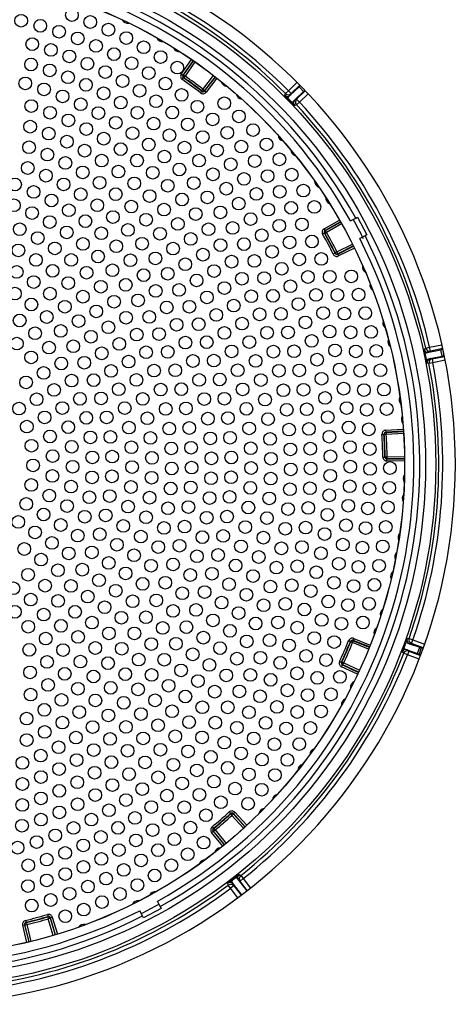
# Model space of a CAD drawing. Header units: millimetres. Extents: x 648 to 8064, y -571 to 3420.
# Tile 66 of 83: x 3666 to 3776, y 2184 to 2432. Entities that reach past the tile are written whole.
import ezdxf

# ---------------------------------------------------------------- set-up
doc = ezdxf.new("R2010")
doc.units = ezdxf.units.MM
doc.header["$MEASUREMENT"] = 0

# ---------------------------------------------------------------- blocks, each defined once
blk = doc.blocks.new('Boven')
for p, q in [((1201.27, 448), (1203.82, 451.66)), ((1204.23, 451.38), (1201.69, 447.72)), ((1201.8, 447.74), (1204.3, 451.33)), ((1204.71, 451.04), (1202.21, 447.45)), ((1201.27, 448), (1201.69, 447.72)), ((1201.52, 446.61), (1201.81, 447.02)), ((1201.69, 447.72), (1201.8, 447.74)), ((1201.8, 447.74), (1202.21, 447.45)), ((1201.93, 447.04), (1201.81, 447.02)), ((1201.93, 447.04), (1202.21, 447.45)), ((1206.72, 444.14), (1209.4, 447.6)), ((1209.79, 447.29), (1207.12, 443.83)), ((1207.13, 443.72), (1209.86, 447.24)), ((1210.25, 446.93), (1207.53, 443.41)), ((1206.42, 443.75), (1206.72, 444.14)), ((1207.12, 443.83), (1206.72, 444.14)), ((1228.26, 443.79), (1230.44, 445.9)), ((1228.75, 442.63), (1230.95, 444.78)), ((1231.14, 445.19), (1228.95, 443.07)), ((1232.11, 443.57), (1230.95, 444.78)), ((1206.12, 443.23), (1206.43, 443.63)), ((1206.43, 443.63), (1206.42, 443.75)), ((1207.12, 443.83), (1207.13, 443.72)), ((1207.53, 443.41), (1207.13, 443.72)), ((1227.35, 442.64), (1227.55, 443.08)), ((1227.55, 443.08), (1228.26, 443.79)), ((1229.15, 440.76), (1228.04, 441.91)), ((1228.1, 441.98), (1228.75, 442.63)), ((1228.95, 443.07), (1228.26, 443.79)), ((1228.95, 443.07), (1228.75, 442.63)), ((1229.89, 441.46), (1232.11, 443.57)), ((1229.89, 441.46), (1230.34, 441.64)), ((1230.34, 441.64), (1232.53, 443.76)), ((1230.34, 441.64), (1231.03, 440.92)), ((1233.22, 443.04), (1231.03, 440.92)), ((1229.22, 440.82), (1229.89, 441.46)), ((1230.3, 440.24), (1229.86, 440.05)), ((1231.03, 440.92), (1230.3, 440.24)), ((1245.25, 411.69), (1245.69, 411.93)), ((1245.69, 411.93), (1248.04, 407.51)), ((1237.28, 409.01), (1241.15, 411.21)), ((1241.4, 410.77), (1237.52, 408.58)), ((1237.64, 408.54), (1241.44, 410.7)), ((1241.69, 410.26), (1237.88, 408.11)), ((1243.92, 410.98), (1245.25, 411.69)), ((1237.34, 407.9), (1236.9, 407.65)), ((1237.52, 408.58), (1237.28, 409.01)), ((1237.45, 407.86), (1237.34, 407.9)), ((1237.88, 408.11), (1237.45, 407.86)), ((1237.52, 408.58), (1237.64, 408.54)), ((1237.88, 408.11), (1237.64, 408.54)), ((1247.59, 407.27), (1246.27, 406.57)), ((1248.04, 407.51), (1247.59, 407.27)), ((1240.51, 403.17), (1244.42, 405.12)), ((1240.7, 402.61), (1244.68, 404.6)), ((1244.65, 404.68), (1240.73, 402.72)), ((1240.03, 402.84), (1239.58, 402.61)), ((1240.03, 402.84), (1240.06, 402.95)), ((1240.51, 403.17), (1240.06, 402.95)), ((1240.51, 403.17), (1240.73, 402.72)), ((1240.73, 402.72), (1240.7, 402.61)), ((1240.7, 402.61), (1240.92, 402.16)), ((1244.91, 404.15), (1240.92, 402.16)), ((1263.88, 379.15), (1266.98, 379.8)), ((1262.5, 378.66), (1262.9, 378.92)), ((1263.03, 376.1), (1262.7, 377.68)), ((1262.78, 377.7), (1263.68, 377.9)), ((1262.9, 378.92), (1263.88, 379.15)), ((1263.68, 377.9), (1266.68, 378.56)), ((1264.09, 378.17), (1263.68, 377.9)), ((1264.09, 378.17), (1263.88, 379.15)), ((1267.2, 378.82), (1264.09, 378.17)), ((1267.03, 376.91), (1266.68, 378.56)), ((1267.22, 378.7), (1267.11, 378.65)), ((1267.11, 378.65), (1267.46, 377)), ((1263.12, 376.12), (1264.02, 376.3)), ((1263.72, 375.05), (1263.25, 375.13)), ((1264.71, 375.24), (1263.72, 375.05)), ((1264.02, 376.3), (1267.03, 376.91)), ((1264.02, 376.3), (1264.5, 376.22)), ((1264.5, 376.22), (1267.61, 376.87)), ((1264.5, 376.22), (1264.71, 375.24)), ((1267.81, 375.89), (1264.71, 375.24)), ((1267.46, 377), (1267.59, 377)), ((1251.87, 357.2), (1252.37, 357.23)), ((1252.46, 357.16), (1252.37, 357.23)), ((1252.46, 357.16), (1252.95, 357.19)), ((1252.8, 358.26), (1257.24, 358.56)), ((1252.8, 358.26), (1252.83, 357.76)), ((1257.28, 358.06), (1252.83, 357.76)), ((1252.83, 357.76), (1252.92, 357.69)), ((1252.92, 357.69), (1257.28, 357.97)), ((1252.92, 357.69), (1252.95, 357.19)), ((1257.32, 357.48), (1252.95, 357.19)), ((1252.1, 351.5), (1252.6, 351.51)), ((1252.6, 351.51), (1252.68, 351.59)), ((1252.68, 351.59), (1253.18, 351.6)), ((1253.18, 351.1), (1253.1, 351.01)), ((1253.1, 351.01), (1257.56, 351.08)), ((1253.11, 350.51), (1253.1, 351.01)), ((1257.56, 350.58), (1253.11, 350.51)), ((1253.18, 351.6), (1257.55, 351.66)), ((1253.18, 351.1), (1253.18, 351.6)), ((1257.56, 351.16), (1253.18, 351.1)), ((1243.46, 305.25), (1243.93, 305.07)), ((1244.62, 305.23), (1244.44, 304.77)), ((1244.77, 305.81), (1244.58, 305.34)), ((1244.58, 305.34), (1244.62, 305.23)), ((1248.71, 303.68), (1244.58, 305.34)), ((1244.62, 305.23), (1248.68, 303.6)), ((1244.77, 305.81), (1248.9, 304.14)), ((1258.23, 305.78), (1258.71, 305.79)), ((1258.71, 305.79), (1259.65, 305.46)), ((1259.31, 304.52), (1259.65, 305.46)), ((1259.65, 305.46), (1262.61, 304.37)), ((1243.97, 304.96), (1243.93, 305.07)), ((1243.97, 304.96), (1244.44, 304.77)), ((1248.49, 303.14), (1244.44, 304.77)), ((1257.32, 303.33), (1257.87, 304.84)), ((1257.4, 303.3), (1258.26, 302.97)), ((1257.96, 304.82), (1258.82, 304.5)), ((1258.26, 302.97), (1260.8, 302.02)), ((1258.26, 302.97), (1258.62, 302.65)), ((1258.62, 302.65), (1258.27, 301.71)), ((1258.62, 302.65), (1261.58, 301.56)), ((1259.31, 304.52), (1258.82, 304.5)), ((1258.82, 304.5), (1261.38, 303.59)), ((1262.28, 303.43), (1259.31, 304.52)), ((1260.8, 302.02), (1261.38, 303.59)), ((1261.79, 303.44), (1261.21, 301.86)), ((1261.79, 303.44), (1262.25, 303.37)), ((1257.34, 302.07), (1256.98, 302.39)), ((1258.27, 301.71), (1257.34, 302.07)), ((1261.23, 300.62), (1258.27, 301.71)), ((1261.61, 301.61), (1261.21, 301.86)), ((1241.2, 300.02), (1241.65, 299.81)), ((1241.65, 299.81), (1241.76, 299.85)), ((1241.68, 298.69), (1241.89, 299.14)), ((1245.72, 296.81), (1241.68, 298.69)), ((1241.76, 299.85), (1242.21, 299.64)), ((1242, 299.18), (1241.89, 299.14)), ((1241.89, 299.14), (1245.93, 297.27)), ((1242, 299.18), (1242.21, 299.64)), ((1245.97, 297.34), (1242, 299.18)), ((1242.21, 299.64), (1246.18, 297.79)), ((1213.35, 262.1), (1213.69, 261.73)), ((1213.69, 261.61), (1213.69, 261.73)), ((1213.69, 261.61), (1214.02, 261.24)), ((1214.39, 261.57), (1214.02, 261.24)), ((1216.97, 258.01), (1214.02, 261.24)), ((1214.4, 261.69), (1214.39, 261.57)), ((1214.39, 261.57), (1217.34, 258.34)), ((1214.77, 262.03), (1214.4, 261.69)), ((1217.4, 258.4), (1214.4, 261.69)), ((1214.77, 262.03), (1217.77, 258.74)), ((1209.04, 258.36), (1209.36, 257.98)), ((1209.36, 257.98), (1209.47, 257.96)), ((1209.47, 257.96), (1209.79, 257.58)), ((1208.9, 256.96), (1209.29, 257.27)), ((1211.72, 253.51), (1208.9, 256.96)), ((1209.29, 257.27), (1212.11, 253.83)), ((1209.4, 257.26), (1209.29, 257.27)), ((1209.4, 257.26), (1209.79, 257.58)), ((1212.18, 253.88), (1209.4, 257.26)), ((1209.79, 257.58), (1212.56, 254.2)), ((1213.77, 244.76), (1215.04, 245.74)), ((1215.1, 245.67), (1215.67, 244.94)), ((1215.84, 246.34), (1216.25, 246.09)), ((1216.25, 246.09), (1216.87, 245.31)), ((1213.11, 243.67), (1212.98, 244.14)), ((1213.71, 242.87), (1213.11, 243.67)), ((1214.51, 243.48), (1213.71, 242.87)), ((1213.82, 244.68), (1214.37, 243.95)), ((1214.37, 243.95), (1216.46, 241.2)), ((1214.37, 243.95), (1214.51, 243.48)), ((1214.51, 243.48), (1216.33, 241.11)), ((1215.67, 244.94), (1217.79, 242.23)), ((1216.08, 244.7), (1215.67, 244.94)), ((1216.08, 244.7), (1216.87, 245.31)), ((1217.91, 242.32), (1216.08, 244.7)), ((1216.87, 245.31), (1218.7, 242.94)), ((1215.53, 240.51), (1213.71, 242.87)), ((1195.22, 239.58), (1195.92, 238.25)), ((1195.92, 238.25), (1196.16, 237.81)), ((1167.5, 236.28), (1167.64, 235.8)), ((1167.59, 235.69), (1167.64, 235.8)), ((1167.59, 235.69), (1167.73, 235.21)), ((1191.51, 235.91), (1190.8, 237.23)), ((1191.74, 235.46), (1191.51, 235.91)), ((1196.16, 237.81), (1191.74, 235.46)), ((1161.26, 233.58), (1161.74, 233.7)), ((1162.31, 229.25), (1161.26, 233.58)), ((1161.74, 233.7), (1162.79, 229.37)), ((1161.84, 233.63), (1161.74, 233.7)), ((1161.84, 233.63), (1162.33, 233.75)), ((1162.88, 229.39), (1161.84, 233.63)), ((1161.99, 234.79), (1162.11, 234.3)), ((1162.11, 234.3), (1162.21, 234.24)), ((1162.21, 234.24), (1162.33, 233.75)), ((1162.33, 233.75), (1163.36, 229.5)), ((1168.21, 235.36), (1167.73, 235.21)), ((1168.98, 231.02), (1167.73, 235.21)), ((1168.26, 235.46), (1168.21, 235.36)), ((1168.21, 235.36), (1169.46, 231.17)), ((1168.74, 235.6), (1168.26, 235.46)), ((1169.54, 231.19), (1168.26, 235.46)), ((1168.74, 235.6), (1170.02, 231.34))]:
    blk.add_line(p, q)
for centre, radius in [((1133.87, 349.64), 131.57), ((1133.87, 349.64), 129), ((1133.87, 349.64), 123.72), ((1133.87, 349.64), 123.7), ((1173.67, 462.84), 1.6), ((1160.88, 461.42), 1.6), ((1165.7, 460.14), 1.6), ((1178.31, 461.1), 1.6), ((1170.45, 458.66), 1.6), ((1182.88, 459.17), 1.6), ((1163.66, 455.52), 1.6), ((1175.14, 456.97), 1.6), ((1179.75, 455.08), 1.6), ((1187.37, 457.05), 1.6), ((1168.38, 454.08), 1.6), ((1173.03, 452.43), 1.6), ((1184.28, 453), 1.6), ((1191.76, 454.75), 1.6), ((1163.39, 450.4), 1.6), ((1177.6, 450.57), 1.6), ((1188.71, 450.72), 1.6), ((1196.05, 452.26), 1.6), ((1168.08, 448.91), 1.6), ((1182.09, 448.5), 1.6), ((1193.04, 448.25), 1.6), ((1200.24, 449.61), 1.6), ((1161.91, 445.62), 1.6), ((1172.69, 447.19), 1.6), ((1177.22, 445.27), 1.6), ((1186.47, 446.24), 1.6), ((1197.25, 445.59), 1.6), ((1166.66, 444.11), 1.6), ((1181.66, 443.13), 1.6), ((1190.76, 443.78), 1.6), ((1201.35, 442.75), 1.6), ((1163.43, 439.92), 1.6), ((1171.33, 442.35), 1.6), ((1175.9, 440.37), 1.6), ((1185.99, 440.79), 1.6), ((1194.92, 441.14), 1.6), ((1212.1, 440.63), 1.6), ((1168.16, 438.23), 1.6), ((1180.37, 438.16), 1.6), ((1190.2, 438.24), 1.6), ((1198.97, 438.3), 1.6), ((1205.32, 439.74), 1.6), ((1172.79, 436.3), 1.6), ((1184.73, 435.73), 1.6), ((1194.29, 435.5), 1.6), ((1202.88, 435.29), 1.6), ((1209.16, 436.56), 1.6), ((1215.79, 437.32), 1.6), ((1163.15, 434.74), 1.6), ((1167.84, 432.98), 1.6), ((1177.31, 434.12), 1.6), ((1188.96, 433.09), 1.6), ((1198.25, 432.58), 1.6), ((1212.85, 433.22), 1.6), ((1219.35, 433.86), 1.6), ((1172.42, 430.96), 1.6), ((1181.7, 431.71), 1.6), ((1193.05, 430.24), 1.6), ((1206.65, 432.11), 1.6), ((1222.75, 430.25), 1.6), ((1162.86, 429.54), 1.6), ((1167.5, 427.7), 1.6), ((1176.88, 428.69), 1.6), ((1185.97, 429.07), 1.6), ((1202.07, 429.47), 1.6), ((1210.28, 428.76), 1.6), ((1216.4, 429.72), 1.6), ((1172.02, 425.59), 1.6), ((1181.2, 426.18), 1.6), ((1190.09, 426.21), 1.6), ((1196.99, 427.19), 1.6), ((1205.74, 426.18), 1.6), ((1213.75, 425.25), 1.6), ((1219.79, 426.07), 1.6), ((1226.01, 426.51), 1.6), ((1162.55, 424.32), 1.6), ((1176.41, 423.22), 1.6), ((1185.39, 423.43), 1.6), ((1194.05, 423.14), 1.6), ((1200.78, 423.95), 1.6), ((1209.24, 422.73), 1.6), ((1229.11, 422.64), 1.6), ((1159.36, 420.17), 1.6), ((1167.14, 422.39), 1.6), ((1171.59, 420.18), 1.6), ((1180.66, 420.6), 1.6), ((1189.41, 420.45), 1.6), ((1204.4, 420.52), 1.6), ((1217.06, 421.59), 1.6), ((1223.02, 422.28), 1.6), ((1164.02, 418.31), 1.6), ((1175.91, 417.7), 1.6), ((1184.74, 417.73), 1.6), ((1197.85, 419.86), 1.6), ((1212.59, 419.12), 1.6), ((1220.21, 417.79), 1.6), ((1226.08, 418.35), 1.6), ((1232.04, 418.64), 1.6), ((1168.53, 416.14), 1.6), ((1193.26, 417.26), 1.6), ((1201.46, 416.39), 1.6), ((1207.85, 416.92), 1.6), ((1215.76, 415.35), 1.6), ((1159.06, 414.95), 1.6), ((1163.65, 412.98), 1.6), ((1172.9, 413.68), 1.6), ((1180.06, 414.95), 1.6), ((1188.65, 414.62), 1.6), ((1196.92, 413.85), 1.6), ((1204.89, 412.73), 1.6), ((1211.11, 413.15), 1.6), ((1223.18, 413.85), 1.6), ((1228.97, 414.29), 1.6), ((1234.81, 414.52), 1.6), ((1168.09, 410.7), 1.6), ((1177.09, 410.93), 1.6), ((1184.03, 411.95), 1.6), ((1192.37, 411.3), 1.6), ((1200.39, 410.25), 1.6), ((1218.75, 411.44), 1.6), ((1160.53, 408.91), 1.6), ((1172.36, 408.1), 1.6), ((1181.09, 407.9), 1.6), ((1187.81, 408.72), 1.6), ((1195.89, 407.76), 1.6), ((1208.12, 408.89), 1.6), ((1214.18, 409.22), 1.6), ((1225.97, 409.78), 1.6), ((1231.68, 410.11), 1.6), ((1165.05, 406.67), 1.6), ((1176.44, 405.2), 1.6), ((1191.38, 405.25), 1.6), ((1203.66, 406.46), 1.6), ((1221.55, 407.39), 1.6), ((1228.58, 405.58), 1.6), ((1234.21, 405.81), 1.6), ((1160.17, 403.56), 1.6), ((1169.37, 404.08), 1.6), ((1184.87, 404.62), 1.6), ((1199.19, 404.02), 1.6), ((1211.15, 404.89), 1.6), ((1217.05, 405.14), 1.6), ((1224.16, 403.22), 1.6), ((1164.59, 401.17), 1.6), ((1173.49, 401.16), 1.6), ((1180.29, 402.03), 1.6), ((1188.43, 401.09), 1.6), ((1194.72, 401.56), 1.6), ((1206.71, 402.49), 1.6), ((1213.95, 400.73), 1.6), ((1219.71, 400.93), 1.6), ((1230.99, 401.28), 1.6), ((1236.55, 401.41), 1.6), ((1159.76, 398.16), 1.6), ((1168.79, 398.42), 1.6), ((1177.36, 397.94), 1.6), ((1183.91, 398.58), 1.6), ((1202.27, 400.09), 1.6), ((1209.54, 398.36), 1.6), ((1226.58, 398.93), 1.6), ((1164.07, 395.6), 1.6), ((1172.75, 395.33), 1.6), ((1191.75, 397.33), 1.6), ((1197.83, 397.68), 1.6), ((1205.12, 395.99), 1.6), ((1216.54, 396.43), 1.6), ((1222.16, 396.58), 1.6), ((1233.21, 396.87), 1.6), ((1238.7, 396.92), 1.6), ((1244.11, 397.02), 1.6), ((1180.97, 394.42), 1.6), ((1187.27, 394.89), 1.6), ((1194.8, 393.36), 1.6), ((1200.7, 393.61), 1.6), ((1212.13, 394.08), 1.6), ((1228.78, 394.53), 1.6), ((1159.3, 392.69), 1.6), ((1168.12, 392.67), 1.6), ((1176.44, 391.91), 1.6), ((1184.3, 390.64), 1.6), ((1190.37, 390.96), 1.6), ((1207.71, 391.73), 1.6), ((1218.89, 392.01), 1.6), ((1224.39, 392.12), 1.6), ((1235.23, 392.36), 1.6), ((1240.65, 392.33), 1.6), ((1245.98, 392.43), 1.6), ((1163.46, 389.94), 1.6), ((1171.89, 389.37), 1.6), ((1179.83, 388.2), 1.6), ((1197.59, 389.19), 1.6), ((1203.3, 389.37), 1.6), ((1214.48, 389.66), 1.6), ((1230.78, 390.03), 1.6), ((1160.5, 385.91), 1.6), ((1167.32, 386.79), 1.6), ((1175.35, 385.75), 1.6), ((1187.33, 386.61), 1.6), ((1193.17, 386.82), 1.6), ((1210.06, 387.32), 1.6), ((1221.01, 387.46), 1.6), ((1226.4, 387.56), 1.6), ((1232.57, 385.44), 1.6), ((1237.04, 387.77), 1.6), ((1242.4, 387.66), 1.6), ((1247.65, 387.76), 1.6), ((1170.86, 383.28), 1.6), ((1182.9, 384.22), 1.6), ((1200.09, 384.85), 1.6), ((1205.64, 384.98), 1.6), ((1216.58, 385.12), 1.6), ((1228.17, 382.9), 1.6), ((1238.65, 383.11), 1.6), ((1243.94, 382.93), 1.6), ((1249.13, 383.02), 1.6), ((1164.39, 382.7), 1.6), ((1178.46, 381.83), 1.6), ((1190.03, 382.35), 1.6), ((1195.67, 382.5), 1.6), ((1207.69, 380.45), 1.6), ((1212.14, 382.78), 1.6), ((1218.42, 380.47), 1.6), ((1222.89, 382.81), 1.6), ((1234.14, 380.78), 1.6), ((1159.79, 380.1), 1.6), ((1167.9, 379.07), 1.6), ((1174.02, 379.43), 1.6), ((1185.62, 380), 1.6), ((1192.4, 377.9), 1.6), ((1197.86, 378.01), 1.6), ((1202.29, 380.34), 1.6), ((1213.95, 378.13), 1.6), ((1224.51, 378.06), 1.6), ((1229.71, 378.16), 1.6), ((1240.05, 378.37), 1.6), ((1245.28, 378.13), 1.6), ((1250.41, 378.23), 1.6), ((1163.4, 376.61), 1.6), ((1181.2, 377.64), 1.6), ((1187.98, 375.56), 1.6), ((1204.19, 375.71), 1.6), ((1209.47, 375.8), 1.6), ((1220, 375.72), 1.6), ((1235.49, 376.04), 1.6), ((1170.98, 375.08), 1.6), ((1176.79, 375.28), 1.6), ((1183.55, 373.22), 1.6), ((1194.41, 373.28), 1.6), ((1199.72, 373.37), 1.6), ((1215.48, 373.38), 1.6), ((1225.89, 373.24), 1.6), ((1231.02, 373.34), 1.6), ((1241.23, 373.58), 1.6), ((1246.41, 373.27), 1.6), ((1251.49, 373.39), 1.6), ((1166.55, 372.69), 1.6), ((1173.6, 370.76), 1.6), ((1179.13, 370.88), 1.6), ((1189.96, 370.94), 1.6), ((1205.77, 370.95), 1.6), ((1210.95, 371.05), 1.6), ((1221.32, 370.9), 1.6), ((1236.62, 371.25), 1.6), ((1162.12, 370.3), 1.6), ((1169.18, 368.41), 1.6), ((1185.49, 368.6), 1.6), ((1196.06, 368.52), 1.6), ((1201.25, 368.61), 1.6), ((1216.73, 368.55), 1.6), ((1227, 368.35), 1.6), ((1232.08, 368.47), 1.6), ((1242.2, 368.74), 1.6), ((1247.33, 368.38), 1.6), ((1252.37, 368.51), 1.6), ((1164.77, 366.07), 1.6), ((1175.71, 366.18), 1.6), ((1181.02, 366.27), 1.6), ((1191.54, 366.17), 1.6), ((1207.04, 366.1), 1.6), ((1212.13, 366.21), 1.6), ((1222.37, 366), 1.6), ((1237.52, 366.41), 1.6), ((1160.35, 363.72), 1.6), ((1171.26, 363.84), 1.6), ((1187, 363.83), 1.6), ((1197.34, 363.64), 1.6), ((1202.43, 363.75), 1.6), ((1217.7, 363.66), 1.6), ((1227.86, 363.41), 1.6), ((1232.89, 363.55), 1.6), ((1242.94, 363.86), 1.6), ((1248.03, 363.44), 1.6), ((1253.05, 363.6), 1.6), ((1166.79, 361.5), 1.6), ((1177.3, 361.39), 1.6), ((1182.44, 361.49), 1.6), ((1192.72, 361.29), 1.6), ((1207.97, 361.18), 1.6), ((1213.01, 361.32), 1.6), ((1223.14, 361.06), 1.6), ((1238.19, 361.54), 1.6), ((1162.31, 359.17), 1.6), ((1172.74, 359.04), 1.6), ((1188.07, 358.94), 1.6), ((1198.23, 358.68), 1.6), ((1203.26, 358.83), 1.6), ((1218.38, 358.71), 1.6), ((1228.46, 358.43), 1.6), ((1233.46, 358.6), 1.6), ((1243.47, 358.95), 1.6), ((1248.53, 358.49), 1.6), ((1168.15, 356.69), 1.6), ((1178.35, 356.45), 1.6), ((1183.38, 356.59), 1.6), ((1193.49, 356.32), 1.6), ((1208.58, 356.2), 1.6), ((1213.58, 356.37), 1.6), ((1223.64, 356.08), 1.6), ((1238.63, 356.63), 1.6), ((1163.49, 354.36), 1.6), ((1173.62, 354.09), 1.6), ((1188.7, 353.97), 1.6), ((1198.74, 353.67), 1.6), ((1203.74, 353.85), 1.6), ((1218.77, 353.74), 1.6), ((1228.79, 353.42), 1.6), ((1233.79, 353.62), 1.6), ((1243.78, 354.02), 1.6), ((1248.8, 353.51), 1.6), ((1168.8, 351.74), 1.6), ((1178.83, 351.43), 1.6), ((1183.83, 351.63), 1.6), ((1193.84, 351.31), 1.6), ((1208.85, 351.19), 1.6), ((1213.85, 351.4), 1.6), ((1223.85, 351.08), 1.6), ((1238.85, 351.71), 1.6), ((1163.87, 349.41), 1.6), ((1173.86, 349.08), 1.6), ((1188.86, 348.97), 1.6), ((1198.86, 348.63), 1.6), ((1203.86, 348.86), 1.6), ((1218.86, 348.75), 1.6), ((1228.86, 348.41), 1.6), ((1233.86, 348.64), 1.6), ((1243.87, 349.09), 1.6), ((1248.86, 348.53), 1.6), ((1253.86, 348.75), 1.6), ((1168.75, 346.75), 1.6), ((1178.75, 346.38), 1.6), ((1183.78, 346.65), 1.6), ((1193.77, 346.29), 1.6), ((1208.79, 346.18), 1.6), ((1213.8, 346.43), 1.6), ((1223.8, 346.08), 1.6), ((1238.83, 346.79), 1.6), ((1163.42, 344.48), 1.6), ((1173.48, 344.07), 1.6), ((1188.57, 343.97), 1.6), ((1198.58, 343.59), 1.6), ((1203.63, 343.87), 1.6), ((1218.66, 343.76), 1.6), ((1228.66, 343.4), 1.6), ((1233.69, 343.65), 1.6), ((1243.73, 344.15), 1.6), ((1248.71, 343.55), 1.6), ((1253.72, 343.79), 1.6), ((1167.98, 341.82), 1.6), ((1178.1, 341.38), 1.6), ((1183.23, 341.69), 1.6), ((1193.28, 341.28), 1.6), ((1208.39, 341.19), 1.6), ((1213.45, 341.47), 1.6), ((1223.46, 341.09), 1.6), ((1238.58, 341.87), 1.6), ((1162.17, 339.69), 1.6), ((1172.47, 339.15), 1.6), ((1187.83, 339.02), 1.6), ((1197.92, 338.6), 1.6), ((1203.04, 338.9), 1.6), ((1218.17, 338.8), 1.6), ((1228.2, 338.4), 1.6), ((1233.27, 338.69), 1.6), ((1243.37, 339.23), 1.6), ((1248.33, 338.58), 1.6), ((1253.38, 338.84), 1.6), ((1166.52, 337.04), 1.6), ((1176.9, 336.48), 1.6), ((1182.19, 336.81), 1.6), ((1192.38, 336.34), 1.6), ((1207.66, 336.23), 1.6), ((1212.79, 336.53), 1.6), ((1222.85, 336.12), 1.6), ((1238.1, 336.97), 1.6), ((1160.14, 335.16), 1.6), ((1170.85, 334.39), 1.6), ((1186.64, 334.15), 1.6), ((1196.87, 333.67), 1.6), ((1202.1, 334), 1.6), ((1217.39, 333.87), 1.6), ((1227.48, 333.44), 1.6), ((1232.6, 333.75), 1.6), ((1242.8, 334.33), 1.6), ((1247.75, 333.63), 1.6), ((1252.83, 333.91), 1.6), ((1164.4, 332.52), 1.6), ((1175.16, 331.74), 1.6), ((1180.68, 332.07), 1.6), ((1191.06, 331.49), 1.6), ((1206.6, 331.33), 1.6), ((1211.82, 331.65), 1.6), ((1221.96, 331.2), 1.6), ((1237.39, 332.1), 1.6), ((1161.65, 328.35), 1.6), ((1168.65, 329.88), 1.6), ((1185.02, 329.42), 1.6), ((1195.45, 328.83), 1.6), ((1200.81, 329.17), 1.6), ((1216.32, 328.99), 1.6), ((1226.49, 328.52), 1.6), ((1231.68, 328.84), 1.6), ((1242, 329.45), 1.6), ((1246.95, 328.71), 1.6), ((1252.08, 329.01), 1.6), ((1172.89, 327.23), 1.6), ((1178.7, 327.49), 1.6), ((1189.34, 326.77), 1.6), ((1205.21, 326.51), 1.6), ((1210.55, 326.84), 1.6), ((1220.8, 326.33), 1.6), ((1236.46, 327.27), 1.6), ((1165.9, 325.67), 1.6), ((1182.97, 324.85), 1.6), ((1193.65, 324.12), 1.6), ((1199.18, 324.45), 1.6), ((1214.97, 324.19), 1.6), ((1225.25, 323.66), 1.6), ((1230.52, 323.99), 1.6), ((1240.99, 324.62), 1.6), ((1245.93, 323.83), 1.6), ((1251.13, 324.14), 1.6), ((1162.64, 321.85), 1.6), ((1170.14, 323), 1.6), ((1176.27, 323.14), 1.6), ((1187.23, 322.21), 1.6), ((1203.51, 321.8), 1.6), ((1208.98, 322.12), 1.6), ((1219.37, 321.53), 1.6), ((1235.3, 322.49), 1.6), ((1158.93, 318.46), 1.6), ((1166.93, 319.11), 1.6), ((1173.42, 319.05), 1.6), ((1180.51, 320.49), 1.6), ((1191.49, 319.57), 1.6), ((1197.21, 319.85), 1.6), ((1213.33, 319.47), 1.6), ((1223.75, 318.88), 1.6), ((1229.12, 319.21), 1.6), ((1239.76, 319.84), 1.6), ((1244.71, 319), 1.6), ((1249.97, 319.32), 1.6), ((1177.67, 316.37), 1.6), ((1184.75, 317.84), 1.6), ((1201.49, 317.21), 1.6), ((1207.13, 317.5), 1.6), ((1217.67, 316.82), 1.6), ((1233.91, 317.76), 1.6), ((1163.3, 315.6), 1.6), ((1170.18, 315.26), 1.6), ((1181.91, 313.69), 1.6), ((1188.99, 315.19), 1.6), ((1194.93, 315.41), 1.6), ((1211.43, 314.86), 1.6), ((1222, 314.18), 1.6), ((1227.49, 314.5), 1.6), ((1238.31, 315.12), 1.6), ((1243.28, 314.23), 1.6), ((1248.62, 314.54), 1.6), ((1159.31, 312.52), 1.6), ((1166.58, 311.82), 1.6), ((1174.46, 312.52), 1.6), ((1186.15, 311.02), 1.6), ((1192.33, 311.14), 1.6), ((1199.18, 312.76), 1.6), ((1204.99, 313.01), 1.6), ((1215.72, 312.22), 1.6), ((1232.31, 313.11), 1.6), ((1162.65, 308.75), 1.6), ((1170.92, 308.99), 1.6), ((1178.73, 309.8), 1.6), ((1196.57, 308.48), 1.6), ((1202.57, 308.66), 1.6), ((1209.25, 310.37), 1.6), ((1220.01, 309.58), 1.6), ((1225.62, 309.87), 1.6), ((1230.49, 308.53), 1.6), ((1236.66, 310.47), 1.6), ((1241.64, 309.52), 1.6), ((1247.07, 309.83), 1.6), ((1175.24, 306.19), 1.6), ((1183.01, 307.09), 1.6), ((1189.43, 307.07), 1.6), ((1206.82, 306.01), 1.6), ((1213.51, 307.73), 1.6), ((1167.07, 305.79), 1.6), ((1193.68, 304.39), 1.6), ((1199.89, 304.47), 1.6), ((1217.77, 305.08), 1.6), ((1223.53, 305.35), 1.6), ((1228.45, 304.05), 1.6), ((1234.8, 305.9), 1.6), ((1239.81, 304.89), 1.6), ((1162.94, 302.95), 1.6), ((1171.46, 302.88), 1.6), ((1179.56, 303.41), 1.6), ((1186.26, 303.21), 1.6), ((1204.13, 301.81), 1.6), ((1211.06, 303.37), 1.6), ((1232.73, 301.41), 1.6), ((1167.42, 299.89), 1.6), ((1175.84, 300), 1.6), ((1182.81, 299.59), 1.6), ((1190.52, 300.49), 1.6), ((1196.96, 300.45), 1.6), ((1208.37, 299.15), 1.6), ((1215.3, 300.72), 1.6), ((1221.21, 300.94), 1.6), ((1226.21, 299.67), 1.6), ((1237.77, 300.35), 1.6), ((1163.14, 297.26), 1.6), ((1171.87, 296.9), 1.6), ((1179.12, 296.23), 1.6), ((1187.12, 296.82), 1.6), ((1193.78, 296.62), 1.6), ((1201.2, 297.76), 1.6), ((1212.61, 296.49), 1.6), ((1218.67, 296.64), 1.6), ((1230.47, 297.03), 1.6), ((1241.28, 296.14), 1.6), ((1167.67, 294.12), 1.6), ((1198.04, 293.9), 1.6), ((1205.45, 295.08), 1.6), ((1223.77, 295.39), 1.6), ((1235.54, 295.89), 1.6), ((1163.26, 291.66), 1.6), ((1175.19, 293.14), 1.6), ((1183.47, 293.38), 1.6), ((1190.37, 293), 1.6), ((1202.31, 291.19), 1.6), ((1209.69, 292.41), 1.6), ((1215.92, 292.48), 1.6), ((1221.13, 291.24), 1.6), ((1228.01, 292.75), 1.6), ((1233.11, 291.54), 1.6), ((1238.98, 291.74), 1.6), ((1171.05, 290.33), 1.6), ((1179.6, 290.19), 1.6), ((1186.74, 289.6), 1.6), ((1194.66, 290.23), 1.6), ((1166.73, 287.83), 1.6), ((1175.53, 287.27), 1.6), ((1182.9, 286.42), 1.6), ((1191.07, 286.77), 1.6), ((1198.95, 287.48), 1.6), ((1206.57, 288.49), 1.6), ((1212.97, 288.46), 1.6), ((1218.3, 287.21), 1.6), ((1225.37, 288.58), 1.6), ((1230.5, 287.29), 1.6), ((1236.5, 287.45), 1.6), ((1162.24, 285.64), 1.6), ((1171.27, 284.63), 1.6), ((1195.4, 283.96), 1.6), ((1203.24, 284.73), 1.6), ((1209.83, 284.6), 1.6), ((1222.53, 284.54), 1.6), ((1166.84, 282.27), 1.6), ((1178.88, 283.5), 1.6), ((1187.28, 283.52), 1.6), ((1199.72, 281.16), 1.6), ((1215.28, 283.32), 1.6), ((1227.71, 283.16), 1.6), ((1233.84, 283.26), 1.6), ((1162.27, 280.22), 1.6), ((1174.68, 280.83), 1.6), ((1183.31, 280.5), 1.6), ((1191.65, 280.64), 1.6), ((1206.49, 280.89), 1.6), ((1212.08, 279.58), 1.6), ((1219.52, 280.62), 1.6), ((1224.74, 279.16), 1.6), ((1231.01, 279.19), 1.6), ((1165.82, 276.3), 1.6), ((1170.32, 278.42), 1.6), ((1179.17, 277.71), 1.6), ((1187.73, 277.53), 1.6), ((1196.01, 277.78), 1.6), ((1202.97, 277.36), 1.6), ((1216.34, 276.85), 1.6), ((1161.2, 274.45), 1.6), ((1174.87, 275.18), 1.6), ((1183.64, 274.65), 1.6), ((1192.13, 274.6), 1.6), ((1199.28, 274), 1.6), ((1208.71, 275.99), 1.6), ((1221.6, 275.29), 1.6), ((1228.01, 275.23), 1.6), ((1170.43, 272.9), 1.6), ((1179.4, 272), 1.6), ((1188.09, 271.63), 1.6), ((1205.18, 272.56), 1.6), ((1212.99, 273.22), 1.6), ((1218.3, 271.56), 1.6), ((1224.86, 271.4), 1.6), ((1161.19, 269.15), 1.6), ((1165.86, 270.89), 1.6), ((1175.01, 269.59), 1.6), ((1183.9, 268.88), 1.6), ((1195.43, 270.83), 1.6), ((1201.48, 269.31), 1.6), ((1209.49, 269.75), 1.6), ((1170.5, 267.43), 1.6), ((1179.57, 266.35), 1.6), ((1191.43, 267.86), 1.6), ((1205.83, 266.44), 1.6), ((1214.84, 267.98), 1.6), ((1221.55, 267.71), 1.6), ((1161.15, 263.87), 1.6), ((1165.87, 265.52), 1.6), ((1175.11, 264.06), 1.6), ((1187.28, 265.1), 1.6), ((1197.65, 266.23), 1.6), ((1211.23, 264.55), 1.6), ((1218.09, 264.16), 1.6), ((1170.54, 262), 1.6), ((1183, 262.54), 1.6), ((1193.67, 263.33), 1.6), ((1202.02, 263.29), 1.6), ((1165.86, 260.18), 1.6), ((1178.6, 260.2), 1.6), ((1189.55, 260.62), 1.6), ((1198.08, 260.32), 1.6), ((1207.47, 261.27), 1.6), ((1161.09, 258.62), 1.6), ((1174.08, 258.08), 1.6), ((1185.32, 258.11), 1.6), ((1194.01, 257.53), 1.6), ((1203.57, 258.17), 1.6), ((1164.77, 254.53), 1.6), ((1169.47, 256.19), 1.6), ((1180.97, 255.8), 1.6), ((1189.81, 254.93), 1.6), ((1199.54, 255.23), 1.6), ((1206.87, 254.4), 1.6), ((1159.99, 253.11), 1.6), ((1171.98, 251.8), 1.6), ((1176.52, 253.69), 1.6), ((1185.51, 252.51), 1.6), ((1195.39, 252.48), 1.6), ((1202.87, 251.46), 1.6), ((1167.35, 250.12), 1.6), ((1181.1, 250.29), 1.6), ((1191.13, 249.9), 1.6), ((1162.65, 248.66), 1.6), ((1172, 246.46), 1.6), ((1176.59, 248.27), 1.6), ((1186.75, 247.52), 1.6), ((1198.75, 248.69), 1.6), ((1167.34, 244.85), 1.6), ((1182.28, 245.32), 1.6), ((1194.53, 246.1), 1.6), ((1162.6, 243.45), 1.6), ((1173.07, 241.52), 1.6), ((1177.72, 243.32), 1.6), ((1190.2, 243.68), 1.6), ((1168.35, 239.93), 1.6), ((1181.25, 239.39), 1.6), ((1185.77, 241.44), 1.6), ((1163.56, 238.54), 1.6), ((1176.66, 237.52), 1.6), ((1171.99, 235.85), 1.6)]:
    blk.add_circle(centre, radius)
for centre, radius, start, end in [((1134.37, 349.64), 136, 270.8426, 89.1574), ((1133.87, 349.64), 127.5, 29.1235, 116.8765), ((1133.87, 349.64), 132.32, 44.9281, 75.3519), ((1133.87, 349.64), 133.32, 44.9281, 75.3519), ((1133.87, 349.64), 126, 29.1369, 116.8631), ((1187.77, 462.41), 1.6, 208, 279.8974), ((1196.56, 457.77), 1.6, 204.4509, 275.3405), ((1200.81, 455.2), 1.6, 202.1725, 273.062), ((1133.87, 349.64), 118.24, 52.3314, 55.0971), ((1202.1, 447.43), 0.5, 145.2132, 235.0983), ((1202.21, 447.45), 0.5, 145.215, 235.0563), ((1133.87, 349.64), 118.74, 52.3314, 55.0971), ((1133.87, 349.64), 118.83, 52.3716, 55.057), ((1133.87, 349.64), 119.33, 52.3716, 55.057), ((1212.9, 446.48), 1.6, 195.337, 266.2265), ((1206.72, 444.14), 0.5, 232.3723, 322.2136), ((1206.74, 444.02), 0.5, 232.3303, 322.2154), ((1216.69, 443.26), 1.6, 193.0585, 263.9481), ((1236.76, 450.86), 12.49, 221.125, 225.6635), ((1135.06, 350.79), 130.27, 43.7143, 44.4257), ((1237.65, 448.47), 11.47, 222.2742, 227.2173), ((1230.59, 440.74), 1, 134.073, 223.2858), ((1133.87, 349.64), 132.32, 12.7881, 43.2119), ((1133.87, 349.64), 133.32, 12.7881, 43.2119), ((1227.24, 432.74), 1.6, 186.2231, 257.1126), ((1230.47, 428.96), 1.6, 183.9446, 254.8341), ((1236.47, 421.03), 1.6, 179.3876, 250.2772), ((1239.23, 416.9), 1.6, 177.1092, 247.9987), ((1133.87, 349.64), 126.8, 26.648, 29.0763), ((1133.87, 349.64), 127.5, 299.1235, 26.8765), ((1133.87, 349.64), 118.24, 26.6171, 29.3829), ((1237.77, 408.14), 0.5, 119.4989, 209.384), ((1133.87, 349.64), 118.74, 26.6171, 29.3829), ((1237.88, 408.11), 0.5, 119.5007, 209.342), ((1133.87, 349.64), 118.83, 26.6573, 29.3427), ((1133.87, 349.64), 119.33, 26.6573, 29.3427), ((1133.87, 349.64), 126, 299.1369, 26.8631), ((1240.47, 403.06), 0.5, 206.616, 296.5011), ((1240.51, 403.17), 0.5, 206.658, 296.4993), ((1248.55, 399.36), 1.6, 167.9952, 238.8848), ((1250.44, 394.76), 1.6, 165.7168, 236.6063), ((1253.65, 385.36), 1.6, 161.1598, 232.0493), ((1254.98, 380.57), 1.6, 158.8813, 229.7708), ((1274.84, 380.61), 12.49, 188.985, 193.5235), ((1135.5, 349.98), 130.27, 11.5743, 12.2857), ((1133.87, 349.64), 132.32, 340.6481, 11.0719), ((1133.87, 349.64), 133.32, 340.6481, 11.0719), ((1274.32, 378.11), 11.47, 190.1342, 195.0773), ((1264.23, 375.32), 1, 101.933, 191.1458), ((1257.8, 365.93), 1.6, 152.0459, 222.9354), ((1258.35, 360.99), 1.6, 149.7674, 220.6569), ((1133.87, 349.64), 118.24, 0.9029, 3.6686), ((1252.87, 357.27), 0.5, 93.7846, 183.6697), ((1133.87, 349.64), 118.74, 0.9029, 3.6686), ((1252.95, 357.19), 0.5, 93.7864, 183.6277), ((1133.87, 349.64), 119.33, 0.943, 3.6284), ((1133.87, 349.64), 118.83, 0.943, 3.6284), ((1253.1, 351.51), 0.5, 180.9017, 270.7868), ((1253.18, 351.6), 0.5, 180.9437, 270.785), ((1258.82, 346.09), 1.6, 142.9319, 213.8215), ((1258.58, 341.13), 1.6, 140.6535, 211.543), ((1257.51, 331.25), 1.6, 136.0965, 208), ((1256.68, 326.35), 1.6, 133.818, 204.7075), ((1255.65, 321.48), 1.6, 131.5395, 202.4291), ((1253.03, 311.9), 1.6, 126.9826, 197.8721), ((1251.44, 307.19), 1.6, 124.7041, 195.5936), ((1133.87, 349.64), 118.24, 335.1886, 337.9543), ((1244.39, 304.88), 0.5, 68.0703, 157.9554), ((1244.44, 304.77), 0.5, 68.0721, 157.9134), ((1269.71, 300.86), 12.49, 156.845, 161.3835), ((1133.87, 349.64), 118.74, 335.1886, 337.9543), ((1133.87, 349.64), 118.83, 335.2287, 337.9141), ((1133.87, 349.64), 119.33, 335.2287, 337.9141), ((1267.95, 299.03), 11.47, 157.9942, 162.9373), ((1257.92, 302.03), 1, 69.793, 159.0058), ((1135.43, 349.06), 130.27, 339.4343, 340.1457), ((1133.87, 349.64), 132.32, 308.5081, 338.9319), ((1133.87, 349.64), 133.32, 308.5081, 338.9319), ((1242.1, 299.6), 0.5, 155.1874, 245.0726), ((1242.21, 299.64), 0.5, 155.2294, 245.0707), ((1245.55, 293.5), 1.6, 117.8687, 188.7582), ((1243.23, 289.1), 1.6, 115.5902, 186.4797), ((1133.87, 349.64), 126, 209.1369, 296.8631), ((1133.87, 349.64), 127.5, 209.1235, 296.8765), ((1235.25, 276.51), 1.6, 108.7547, 179.6443), ((1232.26, 272.54), 1.6, 106.4763, 177.3658), ((1225.83, 264.97), 1.6, 101.9193, 172.8088), ((1222.39, 261.38), 1.6, 99.6408, 170.5303), ((1133.87, 349.64), 118.24, 309.4743, 312.24), ((1133.87, 349.64), 118.74, 309.4743, 312.24), ((1133.87, 349.64), 118.83, 309.5144, 312.1998), ((1133.87, 349.64), 119.33, 309.5144, 312.1998), ((1214.03, 261.35), 0.5, 42.356, 132.2411), ((1214.02, 261.24), 0.5, 42.3578, 132.1991), ((1209.67, 257.59), 0.5, 129.4732, 219.3583), ((1209.79, 257.58), 0.5, 129.5151, 219.3564), ((1211.25, 251.47), 1.6, 92.8054, 163.6949), ((1207.29, 248.47), 1.6, 90.5269, 161.4164), ((1134.88, 348.32), 130.27, 307.2943, 308.0057), ((1222.95, 236.07), 12.49, 124.705, 129.2435), ((1133.87, 349.64), 132.32, 276.3681, 306.7919), ((1220.48, 235.45), 11.47, 125.8542, 130.7973), ((1213.58, 243.34), 1, 37.653, 126.8658), ((1133.87, 349.64), 133.32, 276.3681, 306.7919), ((1194.73, 240.45), 1.6, 83.6914, 154.581), ((1190.34, 238.12), 1.6, 81.413, 152.3025), ((1133.87, 349.64), 126.8, 296.8686, 299.1314), ((1133.87, 349.64), 118.24, 283.76, 286.5257), ((1133.87, 349.64), 118.74, 283.76, 286.5257), ((1133.87, 349.64), 118.83, 283.8002, 286.4856), ((1167.73, 235.21), 0.5, 16.6436, 106.4849), ((1167.78, 235.32), 0.5, 16.6417, 106.5268), ((1162.23, 233.81), 0.5, 103.7589, 193.644), ((1162.33, 233.75), 0.5, 103.8009, 193.6422), ((1133.87, 349.64), 119.33, 283.8002, 286.4856), ((1176.66, 232.19), 1.6, 74.5775, 145.467)]:
    blk.add_arc(centre, radius, start, end)
for centre, major_axis, ratio, start_param, end_param in [((1227.66, 441.61), (3.59, 3.48), 0.003491, -0.422455, -0.017453), ((1228.06, 443.35), (-0.913, 0.407), 0.999956, 1.202117, 2.759217), ((1228.26, 443.79), (-0.913, 0.407), 0.999956, 1.20325, 2.759041), ((1231.03, 440.92), (-0.377, 0.926), 0.999956, 0.382552, 1.938342), ((1228.84, 440.4), (3.59, 3.48), 0.003491, 0.017453, 0.422455), ((1229.88, 441.45), (0.721, 0.693), 0.011109, 2.719065, 3.132835), ((1263.48, 378.88), (-0.557, 0.831), 0.999956, 1.202117, 2.759217), ((1263.88, 379.15), (-0.557, 0.831), 0.999956, 1.20325, 2.759041), ((1262.22, 377.62), (4.89, 1.03), 0.003491, -0.422455, -0.017453), ((1264.01, 376.3), (0.979, 0.203), 0.011109, 2.719065, 3.132835), ((1264.71, 375.24), (0.173, 0.985), 0.999956, 0.382551, 1.938342), ((1262.57, 375.96), (4.89, 1.03), 0.003491, 0.017453, 0.422455), ((1259.17, 305.44), (-0.03, 1), 0.999956, 1.202117, 2.759217), ((1259.65, 305.46), (-0.03, 1), 0.999956, 1.20325, 2.759041), ((1258.25, 302.98), (-0.937, 0.349), 0.011109, -0.422528, -0.008758), ((1258.27, 301.71), (0.671, 0.742), 0.999956, 0.382552, 1.938342), ((1257.1, 305.17), (-4.69, 1.73), 0.003491, 2.719138, 3.12414), ((1256.52, 303.58), (-4.69, 1.73), 0.003491, 3.159046, 3.564048), ((1216.46, 245.55), (0.507, 0.862), 0.999956, 1.202117, 2.759217), ((1216.87, 245.31), (0.507, 0.862), 0.999956, 1.20325, 2.759041), ((1213.71, 242.87), (0.963, 0.271), 0.999956, 0.382552, 1.938342), ((1214.37, 243.96), (-0.608, 0.794), 0.011109, -0.422528, -0.008758)]:
    blk.add_ellipse(centre, major_axis=major_axis, ratio=ratio, start_param=start_param, end_param=end_param)
for points in [[(1201.27, 448), (1201.12, 447.78), (1201.07, 447.51), (1201.13, 447.13), (1201.18, 447), (1201.32, 446.78), (1201.42, 446.69), (1201.52, 446.61)], [(1206.12, 443.23), (1206.33, 443.07), (1206.6, 443), (1206.99, 443.05), (1207.12, 443.09), (1207.35, 443.22), (1207.44, 443.31), (1207.53, 443.41)], [(1237.28, 409.01), (1237.05, 408.88), (1236.88, 408.66), (1236.77, 408.28), (1236.76, 408.15), (1236.79, 407.89), (1236.83, 407.77), (1236.9, 407.65)], [(1239.58, 402.61), (1239.7, 402.38), (1239.91, 402.19), (1240.28, 402.07), (1240.41, 402.05), (1240.67, 402.07), (1240.8, 402.11), (1240.92, 402.16)], [(1252.8, 358.26), (1252.54, 358.25), (1252.29, 358.12), (1252.03, 357.83), (1251.96, 357.71), (1251.88, 357.46), (1251.86, 357.33), (1251.87, 357.2)], [(1252.1, 351.5), (1252.1, 351.23), (1252.21, 350.98), (1252.49, 350.71), (1252.6, 350.63), (1252.85, 350.54), (1252.98, 350.51), (1253.11, 350.51)], [(1244.77, 305.81), (1244.52, 305.9), (1244.24, 305.9), (1243.88, 305.75), (1243.77, 305.67), (1243.59, 305.49), (1243.51, 305.38), (1243.46, 305.25)], [(1241.2, 300.02), (1241.08, 299.78), (1241.07, 299.5), (1241.21, 299.13), (1241.28, 299.02), (1241.46, 298.82), (1241.56, 298.75), (1241.68, 298.69)], [(1214.77, 262.03), (1214.59, 262.22), (1214.33, 262.34), (1213.94, 262.36), (1213.81, 262.34), (1213.57, 262.25), (1213.45, 262.18), (1213.35, 262.1)], [(1209.04, 258.36), (1208.83, 258.19), (1208.7, 257.95), (1208.67, 257.56), (1208.68, 257.42), (1208.75, 257.17), (1208.82, 257.06), (1208.9, 256.96)], [(1168.74, 235.6), (1168.67, 235.86), (1168.49, 236.07), (1168.15, 236.26), (1168.02, 236.3), (1167.76, 236.33), (1167.63, 236.31), (1167.5, 236.28)], [(1161.99, 234.79), (1161.74, 234.72), (1161.51, 234.56), (1161.31, 234.22), (1161.26, 234.1), (1161.22, 233.84), (1161.23, 233.71), (1161.26, 233.58)]]:
    blk.add_open_spline(points, degree=3, knots=[0, 0, 0, 0, 0.5, 0.5, 0.75, 0.75, 1, 1, 1, 1])

msp = doc.modelspace()

# ---------------------------------------------------------------- block references
msp.add_blockref('Boven', (2505.22, 1969.85))

doc.saveas('drawing.dxf')
